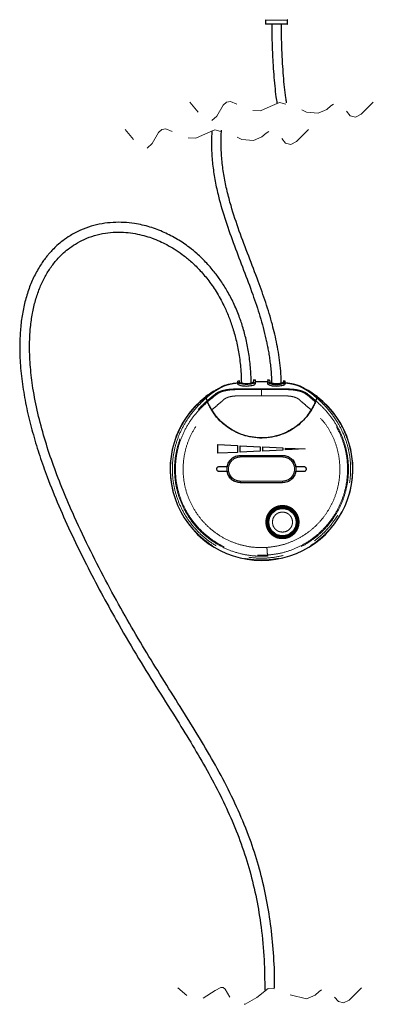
# Model space of a CAD drawing. Header units: millimetres. Extents: x 56 to 3092, y 90 to 4365.
# Tile 2 of 28: x 799 to 993, y 999 to 1539. Entities that reach past the tile are written whole.
import ezdxf

# ---------------------------------------------------------------- set-up
doc = ezdxf.new("R2010")
doc.units = ezdxf.units.MM
doc.header["$LTSCALE"] = 15
doc.linetypes.add('HIDDEN', pattern=[1.905, 1.27, -0.635])
doc.linetypes.add('PHANTOM', pattern=[12.7, 6.35, -1.27, 1.27, -1.27, 1.27, -1.27])

msp = doc.modelspace()

# ---------------------------------------------------------------- linework, layer by layer
at = {"color": 7, "linetype": 'Continuous', "lineweight": 25}
for p, q in [((933.904, 1539.073), (933.904, 1536.973)), ((945.704, 1536.773), (934.104, 1536.773)), ((945.904, 1536.973), (945.904, 1539.073)), ((919.602, 1341.081), (918.609, 1340.978)), ((918.655, 1339.41), (918.617, 1339.93)), ((918.655, 1340.441), (918.618, 1340.944)), ((918.655, 1340.441), (918.655, 1339.41)), ((919.61, 1341.05), (919.603, 1341.073)), ((919.654, 1340.445), (919.61, 1341.05)), ((927.237, 1341.543), (927.153, 1340.445)), ((928.245, 1341.595), (927.176, 1341.565)), ((928.239, 1341.572), (928.153, 1340.441)), ((928.24, 1340.564), (928.153, 1339.41)), ((928.153, 1339.41), (928.153, 1340.441)), ((931.651, 1340.605), (928.24, 1340.564)), ((936.132, 1341.565), (935.062, 1341.595)), ((935.155, 1339.41), (935.067, 1340.564)), ((935.068, 1341.572), (935.155, 1340.441)), ((935.155, 1339.41), (935.155, 1340.441)), ((936.071, 1341.543), (936.154, 1340.445)), ((943.698, 1341.05), (943.653, 1340.445)), ((944.699, 1340.978), (943.706, 1341.081)), ((944.653, 1340.441), (944.69, 1340.944)), ((944.653, 1339.41), (944.653, 1340.441)), ((944.691, 1339.93), (944.653, 1339.41)), ((909.812, 1337.82), (909.239, 1337.54)), ((909.97, 1337.892), (909.27, 1337.555)), ((954.068, 1337.54), (953.496, 1337.82)), ((901.091, 1332.245), (901.039, 1332.416)), ((901.175, 1332.312), (901.133, 1332.45)), ((901.824, 1330.145), (901.266, 1331.7)), ((901.903, 1330.217), (901.347, 1331.771)), ((901.608, 1330.455), (901.774, 1330.58)), ((961.96, 1331.771), (961.404, 1330.217)), ((962.042, 1331.7), (961.484, 1330.145)), ((962.175, 1332.45), (962.132, 1332.312)), ((962.269, 1332.416), (962.216, 1332.245)), ((907.644, 1301.352), (907.644, 1306.104)), ((907.644, 1306.104), (918.535, 1305.565)), ((918.535, 1305.565), (918.535, 1301.891)), ((920.02, 1301.964), (920.02, 1305.492)), ((920.02, 1305.492), (930.911, 1304.953)), ((930.911, 1302.503), (920.02, 1301.964)), ((930.911, 1304.953), (930.911, 1302.503)), ((932.396, 1302.577), (932.396, 1304.88)), ((932.396, 1304.88), (943.287, 1304.341)), ((943.287, 1303.116), (932.396, 1302.577)), ((943.287, 1304.341), (943.287, 1303.116)), ((944.773, 1304.267), (955.664, 1303.728)), ((944.773, 1303.189), (944.773, 1304.267)), ((955.664, 1303.728), (944.773, 1303.189)), ((918.535, 1301.891), (907.644, 1301.352)), ((920.154, 1300.228), (943.154, 1300.228)), ((908.579, 1294.153), (912.79, 1294.153)), ((912.79, 1291.303), (908.579, 1291.303)), ((950.517, 1294.153), (954.729, 1294.153)), ((954.729, 1291.303), (950.517, 1291.303)), ((943.154, 1285.228), (920.154, 1285.228))]:
    msp.add_line(p, q, dxfattribs=at)
at = {"color": 250, "linetype": 'PHANTOM', "lineweight": 18}
for p, q in [((945.904, 1539.073), (933.904, 1539.073)), ((933.904, 1536.973), (945.904, 1536.973)), ((918.618, 1340.944), (919.61, 1341.05)), ((927.237, 1341.543), (928.239, 1341.572)), ((936.071, 1341.543), (935.068, 1341.572)), ((944.69, 1340.944), (943.698, 1341.05)), ((953.177, 1337.976), (952.619, 1338.192)), ((953.496, 1337.82), (953.177, 1337.976)), ((920.154, 1300.228), (920.154, 1300.114)), ((920.154, 1299.364), (920.154, 1300.114)), ((920.154, 1300.114), (943.154, 1300.114)), ((943.154, 1299.364), (920.154, 1299.364)), ((943.154, 1300.228), (943.154, 1300.114)), ((943.154, 1299.364), (943.154, 1300.114)), ((920.154, 1285.343), (920.154, 1286.093)), ((943.154, 1286.093), (920.154, 1286.093)), ((943.154, 1285.343), (943.154, 1286.093)), ((943.154, 1285.343), (920.154, 1285.343)), ((920.154, 1285.228), (920.154, 1285.343)), ((943.154, 1285.343), (943.154, 1285.228)), ((943.154, 1272.431), (942.618, 1272.415))]:
    msp.add_line(p, q, dxfattribs=at)
at = {"color": 7, "linetype": 'HIDDEN', "lineweight": 18, "flags": 128}
for points in [[(992.993, 1494.016), (986.366, 1487.359), (983.236, 1485.854), (980.328, 1486.537), (976.387, 1491.316), (974.466, 1493.427), (972.477, 1493.944), (969.778, 1491.983), (967.429, 1489.932), (962.72, 1488.019), (956.359, 1488.607), (950.347, 1491.415), (941.48, 1493.854), (936.371, 1491.73), (931.067, 1489.356), (925.49, 1489.47), (919.837, 1492.258), (914.691, 1494.353), (912.499, 1494.006), (910.627, 1492.315), (907.063, 1486.405), (904.128, 1483.58), (901.516, 1484.074), (898.629, 1486.381), (892.402, 1494.016)], [(957.463, 1479.016), (950.84, 1472.363), (947.713, 1470.859), (944.806, 1471.543), (940.868, 1476.318), (938.949, 1478.428), (936.961, 1478.944), (934.264, 1476.984), (931.916, 1474.935), (927.21, 1473.024), (920.854, 1473.611), (914.847, 1476.417), (905.985, 1478.854), (900.88, 1476.732), (895.58, 1474.359), (890.007, 1474.473), (884.358, 1477.26), (879.216, 1479.353), (877.025, 1479.006), (875.154, 1477.316), (871.593, 1471.41), (868.66, 1468.588), (866.049, 1469.081), (863.165, 1471.386), (856.942, 1479.016)], [(986.437, 1008.033), (979.842, 1001.4), (976.726, 999.877), (973.829, 1000.505), (969.905, 1005.221), (967.996, 1007.369), (966.019, 1007.989), (963.341, 1006.132), (961.026, 1004.064), (956.406, 1002.024), (945.145, 1004.74), (939.932, 1007.448), (935.332, 1007.807), (929.053, 1002.705), (922.781, 999.18), (918.889, 999.044), (915.676, 1000.8), (911.696, 1007.407), (910.613, 1008.183), (909.316, 1008.206), (906.21, 1006.627), (899.011, 1001.96), (892.161, 1002.778), (885.8, 1008.033)]]:
    msp.add_lwpolyline(points, dxfattribs=at)
at = {"color": 250, "linetype": 'PHANTOM', "lineweight": 18, "flags": 128}
for points in [[(931.655, 1336.707), (931.655, 1336.62), (931.655, 1336.529)], [(943.692, 1254.842), (943.692, 1254.834), (943.694, 1254.816), (943.695, 1254.788), (943.698, 1254.751), (943.7, 1254.706), (943.703, 1254.655), (943.707, 1254.6), (943.71, 1254.543)]]:
    msp.add_lwpolyline(points, dxfattribs=at)
at = {"color": 250, "linetype": 'PHANTOM', "lineweight": 18}
msp.add_circle((943.154, 1263.628), 8.76, dxfattribs=at)
at = {"color": 7, "linetype": 'Continuous', "lineweight": 25}
for radius in [7.9, 7.5]:
    msp.add_circle((943.154, 1263.628), radius, dxfattribs=at)
for centre, radius, start, end in [((934.104, 1539.073), 0.2, 90.00626, 179.98614), ((934.104, 1536.973), 0.2, 179.99679, 269.99374), ((945.704, 1539.073), 0.2, 0.01386, 89.99374), ((945.704, 1536.973), 0.2, 270.00626, 0.00321), ((931.654, 1292.728), 50.124, 127.64646, 52.35354), ((920.154, 1292.728), 7.5, 169.04722, 190.95278), ((943.154, 1292.728), 7.5, 349.04722, 10.95278)]:
    msp.add_arc(centre, radius, start, end, dxfattribs=at)
at = {"color": 250, "linetype": 'PHANTOM', "lineweight": 18}
for centre, radius, start, end in [((920.154, 1292.728), 7.385, 90.00001, 269.99999), ((943.154, 1292.728), 7.385, 270.00001, 89.99999), ((943.154, 1263.628), 8.803, 269.99998, 273.50537)]:
    msp.add_arc(centre, radius, start, end, dxfattribs=at)
at = {"color": 7, "linetype": 'Continuous', "lineweight": 25}
for points, knots in [([(937.254, 1536.773), (937.258, 1535.923), (937.268, 1533.938), (937.33, 1530.608), (937.441, 1526.364), (937.621, 1521.389), (937.907, 1515.528), (938.307, 1509.301), (938.877, 1502.969), (939.466, 1497.72), (939.935, 1494.61), (940.108, 1493.462)], [0, 0, 0, 0, 0.0587411, 0.1370873, 0.2300022, 0.3519241, 0.4808457, 0.6352812, 0.7828218, 0.9198378, 1, 1, 1, 1]), ([(945.421, 1493.659), (945.287, 1494.547), (944.857, 1497.382), (944.271, 1502.333), (943.674, 1508.627), (943.271, 1514.614), (942.987, 1520.073), (942.798, 1524.756), (942.675, 1528.805), (942.602, 1532.121), (942.563, 1534.628), (942.556, 1536.125), (942.554, 1536.773)], [0, 0, 0, 0, 0.0623149, 0.1988919, 0.3457543, 0.5009156, 0.6150796, 0.7249774, 0.8260725, 0.8961148, 0.955044, 1, 1, 1, 1]), ([(904.52, 1478.428), (904.435, 1477.481), (904.102, 1473.77), (904.227, 1467.241), (904.87, 1458.901), (906.17, 1450.598), (908.4, 1440.488), (911.905, 1428.678), (916.732, 1415.252), (921.879, 1401.928), (926.724, 1389.085), (930.953, 1376.471), (933.402, 1367.37), (934.692, 1361.358), (935.231, 1358.591), (935.746, 1355.609), (936.223, 1352.39), (936.642, 1348.926), (936.97, 1345.208), (937.168, 1342.103), (937.195, 1340.237), (937.203, 1339.697)], [0, 0, 0, 0, 0.0198739, 0.0778286, 0.1361167, 0.194597, 0.2532512, 0.3523323, 0.4517521, 0.5513095, 0.6507855, 0.7385553, 0.8292031, 0.8475145, 0.8670258, 0.8880925, 0.9107454, 0.9350266, 0.9609922, 0.9887174, 1, 1, 1, 1]), ([(942.479, 1339.765), (942.456, 1340.993), (942.394, 1344.268), (941.931, 1349.505), (941.175, 1355.406), (940.177, 1361.1), (938.991, 1366.609), (937.056, 1374.293), (934.081, 1384.04), (929.629, 1396.524), (924.612, 1409.528), (919.403, 1423.259), (915.433, 1435.169), (912.744, 1445.222), (911.065, 1453.303), (909.917, 1461.44), (909.461, 1469.589), (909.434, 1475.36), (909.768, 1478.373), (909.803, 1478.694)], [0, 0, 0, 0, 0.0256219, 0.068341, 0.1096073, 0.1497479, 0.188909, 0.2271702, 0.3150753, 0.4014208, 0.5036903, 0.6059148, 0.7078588, 0.7654827, 0.8229718, 0.8799851, 0.936738, 0.993272, 1, 1, 1, 1]), ([(926.01, 1339.686), (925.96, 1341.924), (925.846, 1347.039), (924.955, 1354.779), (923.535, 1362.674), (921.68, 1369.884), (919.332, 1376.931), (916.469, 1383.733), (913.092, 1390.199), (909.548, 1395.848), (905.591, 1401.214), (901.264, 1406.18), (896.642, 1410.636), (891.524, 1414.849), (885.549, 1418.915), (878.315, 1422.72), (870.434, 1425.696), (862.956, 1427.418), (856.147, 1428.129), (850.167, 1428.123), (844.144, 1427.445), (838.144, 1426.035), (832.239, 1423.843), (827.048, 1421.103), (822.801, 1418.186), (819.644, 1415.563), (817.269, 1413.268), (815.564, 1411.424), (814.185, 1409.807), (812.817, 1408.077), (811.236, 1405.886), (808.863, 1402.204), (806.086, 1396.923), (803.377, 1390.001), (801.32, 1382.593), (799.906, 1374.753), (799.123, 1366.556), (798.925, 1357.117), (799.524, 1346.496), (801.074, 1334.792), (803.406, 1323.057), (806.395, 1311.414), (809.951, 1299.874), (814.547, 1286.902), (820.433, 1272.39), (827.663, 1256.385), (835.465, 1240.449), (843.591, 1224.885), (852.674, 1208.409), (862.664, 1191.3), (873.549, 1173.694), (883.65, 1157.685), (892.79, 1142.932), (900.88, 1129.191), (908.303, 1115.433), (914.935, 1101.462), (920.68, 1087.081), (925.408, 1072.24), (929.05, 1056.974), (931.686, 1040.698), (933.269, 1023.902), (933.396, 1012.307), (933.457, 1006.719)], [0, 0, 0, 0, 0.011044, 0.0252417, 0.0383973, 0.0506067, 0.0619527, 0.0750277, 0.0869834, 0.0979161, 0.1079046, 0.1198621, 0.1303789, 0.1395508, 0.1525511, 0.1659737, 0.1797974, 0.1940135, 0.2037133, 0.213531, 0.2234671, 0.2335634, 0.2438741, 0.2544709, 0.2624437, 0.2692581, 0.2747054, 0.2787324, 0.2816496, 0.2851893, 0.289616, 0.2949776, 0.3067992, 0.318988, 0.3315995, 0.3446808, 0.3582544, 0.3721974, 0.3912387, 0.4106935, 0.4304196, 0.450248, 0.4699969, 0.4899936, 0.5181518, 0.5472568, 0.5766513, 0.6057092, 0.6338989, 0.6694953, 0.7034786, 0.7360466, 0.7629194, 0.789126, 0.8147355, 0.8400461, 0.865407, 0.8911063, 0.9168473, 0.942788, 0.9724299, 1, 1, 1, 1]), ([(938.811, 1007.834), (938.833, 1009.509), (938.927, 1016.677), (938.218, 1029.07), (936.568, 1044.88), (933.886, 1060.192), (930.18, 1075.177), (925.256, 1090.333), (919.051, 1105.575), (911.579, 1120.911), (903.214, 1136.006), (894.127, 1151.1), (884.507, 1166.446), (874.739, 1181.984), (865, 1197.947), (855.444, 1214.485), (845.95, 1231.892), (836.707, 1249.99), (828.713, 1266.979), (822.112, 1282.437), (816.91, 1296.12), (812.483, 1309.689), (808.847, 1323.305), (806.272, 1336.297), (804.769, 1348.47), (804.264, 1359.642), (804.717, 1369.544), (805.907, 1378.047), (807.543, 1385.126), (809.726, 1391.641), (812.434, 1397.584), (815.656, 1402.961), (818.989, 1407.255), (822.319, 1410.711), (825.657, 1413.59), (829.675, 1416.379), (834.496, 1418.931), (840.006, 1420.967), (845.86, 1422.261), (851.651, 1422.781), (857.143, 1422.642), (862.274, 1421.981), (867.005, 1420.925), (871.526, 1419.517), (875.727, 1417.835), (879.863, 1415.816), (883.984, 1413.434), (888.376, 1410.426), (892.974, 1406.689), (897.689, 1402.113), (902.411, 1396.581), (907.004, 1389.976), (910.758, 1383.161), (913.74, 1376.385), (916.052, 1369.856), (918.008, 1362.669), (919.5, 1354.788), (920.431, 1347.093), (920.549, 1342.019), (920.601, 1339.824)], [0, 0, 0, 0, 0.0085178, 0.0364709, 0.0630815, 0.0893616, 0.1154875, 0.1415565, 0.1703697, 0.1991444, 0.2282942, 0.2581445, 0.2887729, 0.3204398, 0.3515205, 0.3839033, 0.4176109, 0.4523888, 0.4872804, 0.5131141, 0.5378861, 0.5617306, 0.5857035, 0.6095454, 0.6290571, 0.6480506, 0.6663781, 0.679401, 0.6916848, 0.7032917, 0.7143027, 0.7248421, 0.7351173, 0.7418828, 0.749233, 0.7575064, 0.7667147, 0.7769127, 0.7872945, 0.7971236, 0.8064229, 0.8151894, 0.8234064, 0.8310532, 0.8392567, 0.8464049, 0.8544528, 0.8634515, 0.8734622, 0.8845592, 0.896835, 0.9104074, 0.925426, 0.9363371, 0.948045, 0.9606314, 0.9741903, 0.9888297, 1, 1, 1, 1]), ([(918.605, 1339.904), (917.776, 1339.803), (916.182, 1339.61), (913.921, 1339.196), (911.899, 1338.71), (910.694, 1338.21), (910.13, 1337.976)], [0, 0, 0, 0, 0.2870038, 0.5520284, 0.7905813, 1, 1, 1, 1]), ([(918.59, 1339.827), (918.59, 1339.948), (918.59, 1340.177), (918.594, 1340.49), (918.597, 1340.737), (918.603, 1340.875), (918.605, 1340.93)], [0, 0, 0, 0, 0.3300709, 0.6228364, 0.8509374, 1, 1, 1, 1]), ([(918.611, 1340.966), (918.611, 1340.972), (918.614, 1340.994), (918.616, 1340.965), (918.618, 1340.944)], [0, 0, 0, 0, 0.2932961, 1, 1, 1, 1]), ([(928.153, 1340.441), (928.059, 1340.292), (927.795, 1339.876), (926.857, 1339.595), (925.661, 1339.293), (924.188, 1339.151), (922.676, 1339.148), (921.267, 1339.286), (920.058, 1339.54), (919.215, 1339.849), (918.701, 1340.188), (918.66, 1340.411), (918.655, 1340.441)], [0, 0, 0, 0, 0.0507369, 0.1420798, 0.2712174, 0.4216172, 0.5745176, 0.7168235, 0.8397476, 0.9337187, 0.9910914, 1, 1, 1, 1]), ([(927.153, 1340.445), (927.079, 1340.329), (926.871, 1340.002), (926.131, 1339.789), (925.189, 1339.56), (924.028, 1339.455), (922.833, 1339.451), (921.717, 1339.554), (920.76, 1339.746), (920.095, 1339.983), (919.69, 1340.247), (919.659, 1340.422), (919.654, 1340.445)], [0, 0, 0, 0, 0.050507, 0.1415763, 0.2703692, 0.420597, 0.5740894, 0.7173558, 0.8406285, 0.9342075, 0.9911407, 1, 1, 1, 1]), ([(927.243, 1341.55), (927.242, 1341.557), (927.238, 1341.573), (927.237, 1341.554), (927.237, 1341.543)], [0, 0, 0, 0, 0.411255, 1, 1, 1, 1]), ([(928.239, 1341.572), (928.242, 1341.579), (928.26, 1341.628), (928.247, 1341.368), (928.264, 1341.229), (928.262, 1340.867), (928.265, 1340.603), (928.265, 1340.438), (928.265, 1340.403)], [0, 0, 0, 0, 0.0160054, 0.1144542, 0.3144714, 0.5915306, 0.9130492, 1, 1, 1, 1]), ([(928.248, 1340.564), (928.247, 1340.573), (928.247, 1340.592), (928.242, 1340.573), (928.24, 1340.564)], [0, 0, 0, 0, 0.4898221, 1, 1, 1, 1]), ([(935.067, 1340.564), (934.499, 1340.576), (933.361, 1340.6), (932.222, 1340.603), (931.651, 1340.605)], [0, 0, 0, 0, 0.4989434, 1, 1, 1, 1]), ([(935.068, 1341.572), (935.066, 1341.579), (935.048, 1341.628), (935.061, 1341.368), (935.044, 1341.229), (935.046, 1340.867), (935.043, 1340.603), (935.043, 1340.438), (935.043, 1340.403)], [0, 0, 0, 0, 0.0160052, 0.1144541, 0.3144713, 0.5915306, 0.9130492, 1, 1, 1, 1]), ([(935.155, 1340.441), (935.249, 1340.292), (935.512, 1339.876), (936.45, 1339.595), (937.647, 1339.293), (939.12, 1339.151), (940.631, 1339.148), (942.04, 1339.286), (943.25, 1339.54), (944.092, 1339.849), (944.607, 1340.188), (944.648, 1340.411), (944.653, 1340.441)], [0, 0, 0, 0, 0.0507369, 0.1420798, 0.2712174, 0.4216171, 0.5745176, 0.7168235, 0.8397476, 0.9337187, 0.9910913, 1, 1, 1, 1]), ([(936.065, 1341.55), (936.066, 1341.557), (936.07, 1341.573), (936.07, 1341.554), (936.071, 1341.543)], [0, 0, 0, 0, 0.4112538, 1, 1, 1, 1]), ([(943.653, 1340.445), (943.579, 1340.329), (943.371, 1340.002), (942.631, 1339.789), (941.689, 1339.56), (940.528, 1339.455), (939.333, 1339.451), (938.217, 1339.554), (937.26, 1339.746), (936.595, 1339.983), (936.19, 1340.247), (936.159, 1340.422), (936.154, 1340.445)], [0, 0, 0, 0, 0.0505071, 0.1415763, 0.2703692, 0.4205969, 0.5740894, 0.7173558, 0.8406285, 0.9342074, 0.9911407, 1, 1, 1, 1]), ([(943.705, 1341.069), (943.704, 1341.075), (943.701, 1341.097), (943.699, 1341.069), (943.698, 1341.05)], [0, 0, 0, 0, 0.315888, 1, 1, 1, 1]), ([(952.928, 1338.088), (952.887, 1338.107), (952.669, 1338.208), (952.291, 1338.358), (951.734, 1338.562), (951.158, 1338.747), (950.531, 1338.926), (949.898, 1339.087), (949.287, 1339.228), (948.621, 1339.366), (947.936, 1339.495), (947.186, 1339.622), (946.455, 1339.734), (945.619, 1339.851), (945.025, 1339.922), (944.672, 1339.964)], [0, 0, 0, 0, 0.0160418, 0.0847039, 0.1435878, 0.2252637, 0.2982631, 0.3737527, 0.4559255, 0.5198513, 0.6137898, 0.7019114, 0.7886831, 0.8746013, 1, 1, 1, 1]), ([(944.691, 1339.93), (944.69, 1339.949), (944.689, 1339.969), (944.695, 1339.959), (944.696, 1339.958)], [0, 0, 0, 0, 0.92464337, 1, 1, 1, 1]), ([(944.697, 1340.966), (944.696, 1340.972), (944.694, 1340.994), (944.691, 1340.965), (944.69, 1340.944)], [0, 0, 0, 0, 0.2932955, 1, 1, 1, 1]), ([(944.717, 1339.97), (944.717, 1340.043), (944.717, 1340.225), (944.714, 1340.49), (944.71, 1340.737), (944.705, 1340.875), (944.702, 1340.93)], [0, 0, 0, 0, 0.2306766, 0.5668784, 0.8288217, 1, 1, 1, 1]), ([(906.839, 1336.19), (906.256, 1335.873), (904.255, 1334.784), (902.428, 1333.418), (901.133, 1332.45)], [0, 0, 0, 0, 0.2913932, 1, 1, 1, 1]), ([(909.239, 1337.54), (909.269, 1337.554), (909.324, 1337.581), (909.41, 1337.606), (909.532, 1337.62), (909.624, 1337.603), (909.69, 1337.59)], [0, 0, 0, 0, 0.2102088, 0.3989743, 0.5753339, 1, 1, 1, 1]), ([(928.153, 1339.41), (928.059, 1339.26), (927.796, 1338.84), (926.856, 1338.554), (925.658, 1338.247), (924.184, 1338.103), (922.674, 1338.1), (921.266, 1338.24), (920.058, 1338.498), (919.215, 1338.812), (918.701, 1339.155), (918.66, 1339.38), (918.655, 1339.41)], [0, 0, 0, 0, 0.0510524, 0.142577, 0.2718218, 0.4221677, 0.5747322, 0.7165951, 0.8392886, 0.9333392, 0.9910059, 1, 1, 1, 1]), ([(944.653, 1339.41), (944.559, 1339.26), (944.296, 1338.84), (943.356, 1338.554), (942.158, 1338.247), (940.684, 1338.103), (939.174, 1338.1), (937.766, 1338.24), (936.558, 1338.498), (935.715, 1338.812), (935.201, 1339.155), (935.16, 1339.38), (935.155, 1339.41)], [0, 0, 0, 0, 0.0510524, 0.142577, 0.2718218, 0.4221677, 0.5747322, 0.7165951, 0.8392886, 0.9333393, 0.9910058, 1, 1, 1, 1]), ([(954.038, 1337.555), (953.783, 1337.682), (953.416, 1337.866), (953.042, 1338.036), (952.928, 1338.088)], [0, 0, 0, 0, 0.6940423, 1, 1, 1, 1]), ([(953.618, 1337.59), (953.701, 1337.605), (953.818, 1337.625), (953.969, 1337.587), (954.034, 1337.556), (954.068, 1337.54)], [0, 0, 0, 0, 0.5364652, 0.7543044, 1, 1, 1, 1]), ([(962.175, 1332.45), (960.871, 1333.405), (958.291, 1335.295), (955.466, 1336.797), (954.068, 1337.54)], [0, 0, 0, 0, 0.50499595, 1, 1, 1, 1]), ([(901.091, 1332.245), (901.093, 1332.238), (901.101, 1332.213), (901.113, 1332.175), (901.133, 1332.111), (901.154, 1332.046), (901.2, 1331.902), (901.236, 1331.791), (901.266, 1331.7)], [0, 0, 0, 0, 0.0392444, 0.1391015, 0.2096631, 0.3896047, 0.4971806, 1, 1, 1, 1]), ([(901.175, 1332.312), (901.183, 1332.286), (901.211, 1332.196), (901.268, 1332.015), (901.318, 1331.86), (901.348, 1331.771)], [0, 0, 0, 0, 0.139227, 0.502545, 1, 1, 1, 1]), ([(901.824, 1330.145), (901.86, 1330.052), (901.931, 1329.872), (902.007, 1329.684), (902.046, 1329.588), (902.05, 1329.578)], [0, 0, 0, 0, 0.4900881, 0.9480915, 1, 1, 1, 1]), ([(901.903, 1330.217), (901.934, 1330.139), (901.976, 1330.031), (902.019, 1329.923), (902.031, 1329.893)], [0, 0, 0, 0, 0.7208928, 1, 1, 1, 1]), ([(902.118, 1329.676), (902.109, 1329.697), (902.092, 1329.74), (902.063, 1329.812), (902.042, 1329.863), (902.031, 1329.893)], [0, 0, 0, 0, 0.2933583, 0.5948245, 1, 1, 1, 1]), ([(904.276, 1325.161), (903.861, 1325.878), (903.034, 1327.307), (902.377, 1328.823), (902.05, 1329.578)], [0, 0, 0, 0, 0.5015527, 1, 1, 1, 1]), ([(904.354, 1325.226), (904.168, 1325.542), (903.6, 1326.505), (902.839, 1327.985), (902.331, 1329.176), (902.118, 1329.676)], [0, 0, 0, 0, 0.22083398, 0.67289338, 1, 1, 1, 1]), ([(961.189, 1329.676), (960.83, 1328.851), (960.318, 1327.676), (959.534, 1326.21), (959.147, 1325.554), (958.954, 1325.226)], [0, 0, 0, 0, 0.5415609, 0.7705767, 1, 1, 1, 1]), ([(961.257, 1329.578), (960.934, 1328.831), (960.278, 1327.316), (959.451, 1325.887), (959.032, 1325.161)], [0, 0, 0, 0, 0.4925648, 1, 1, 1, 1]), ([(961.189, 1329.676), (961.198, 1329.697), (961.215, 1329.74), (961.245, 1329.812), (961.265, 1329.864), (961.277, 1329.893)], [0, 0, 0, 0, 0.2921099, 0.5923725, 1, 1, 1, 1]), ([(961.257, 1329.578), (961.276, 1329.624), (961.327, 1329.748), (961.403, 1329.937), (961.459, 1330.081), (961.484, 1330.145)], [0, 0, 0, 0, 0.2445436, 0.6612036, 1, 1, 1, 1]), ([(961.277, 1329.893), (961.293, 1329.933), (961.336, 1330.041), (961.378, 1330.149), (961.404, 1330.217)], [0, 0, 0, 0, 0.3728069, 1, 1, 1, 1]), ([(961.96, 1331.771), (961.996, 1331.881), (962.05, 1332.049), (962.107, 1332.229), (962.129, 1332.3), (962.132, 1332.312)], [0, 0, 0, 0, 0.6107755, 0.9340445, 1, 1, 1, 1]), ([(962.042, 1331.7), (962.078, 1331.812), (962.126, 1331.958), (962.177, 1332.118), (962.196, 1332.181), (962.207, 1332.216), (962.214, 1332.239), (962.216, 1332.245)], [0, 0, 0, 0, 0.6172702, 0.8049572, 0.876724, 0.9643626, 1, 1, 1, 1]), ([(959.032, 1325.161), (958.151, 1323.842), (956.384, 1321.193), (953.032, 1317.765), (949.236, 1314.852), (944.868, 1312.434), (939.97, 1310.677), (934.644, 1309.712), (929.229, 1309.674), (923.879, 1310.527), (918.756, 1312.284), (913.987, 1314.858), (909.743, 1318.218), (906.507, 1321.726), (904.902, 1324.198), (904.276, 1325.161)], [0, 0, 0, 0, 0.0724091, 0.1452908, 0.2179042, 0.2905197, 0.3725842, 0.4546487, 0.5367939, 0.6189392, 0.7010844, 0.7832297, 0.8654238, 0.9475148, 1, 1, 1, 1]), ([(958.954, 1325.226), (958.239, 1324.135), (956.806, 1321.947), (954.018, 1318.854), (950.685, 1315.991), (946.569, 1313.381), (941.857, 1311.351), (936.626, 1310.062), (931.245, 1309.685), (925.87, 1310.2), (920.662, 1311.627), (915.76, 1313.892), (911.316, 1316.961), (908.081, 1320.11), (905.821, 1322.931), (904.842, 1324.462), (904.354, 1325.226)], [0, 0, 0, 0, 0.0596742, 0.1197482, 0.1901028, 0.2604652, 0.3422957, 0.4241263, 0.5062284, 0.5883305, 0.6704326, 0.7525347, 0.8346552, 0.9167384, 0.9585019, 1, 1, 1, 1]), ([(912.79, 1294.153), (913.032, 1294.966), (913.515, 1296.593), (915.211, 1298.537), (917.469, 1299.942), (919.234, 1300.13), (920.154, 1300.228)], [0, 0, 0, 0, 0.2445928, 0.4891859, 0.7337789, 1, 1, 1, 1]), ([(943.154, 1300.228), (943.998, 1300.145), (945.686, 1299.98), (947.918, 1298.684), (949.726, 1296.735), (950.246, 1295.038), (950.517, 1294.153)], [0, 0, 0, 0, 0.244593, 0.489186, 0.733779, 1, 1, 1, 1]), ([(908.579, 1291.303), (908.419, 1291.319), (908.098, 1291.35), (907.672, 1291.596), (907.347, 1291.958), (907.162, 1292.409), (907.136, 1292.896), (907.273, 1293.364), (907.557, 1293.761), (907.956, 1294.04), (908.319, 1294.145), (908.529, 1294.152), (908.579, 1294.153)], [0, 0, 0, 0, 0.1073723, 0.2147444, 0.3221169, 0.4294898, 0.5368619, 0.6442353, 0.7516069, 0.8589802, 0.9663521, 1, 1, 1, 1]), ([(920.154, 1285.228), (919.31, 1285.311), (917.621, 1285.476), (915.389, 1286.772), (913.581, 1288.722), (913.061, 1290.419), (912.79, 1291.303)], [0, 0, 0, 0, 0.2445929, 0.489186, 0.7337791, 1, 1, 1, 1]), ([(950.517, 1291.303), (950.276, 1290.49), (949.792, 1288.864), (948.096, 1286.919), (945.839, 1285.514), (944.074, 1285.326), (943.154, 1285.228)], [0, 0, 0, 0, 0.244593, 0.4891858, 0.7337787, 1, 1, 1, 1]), ([(954.729, 1294.153), (954.889, 1294.137), (955.209, 1294.106), (955.636, 1293.86), (955.96, 1293.498), (956.146, 1293.047), (956.171, 1292.56), (956.034, 1292.092), (955.75, 1291.695), (955.351, 1291.417), (954.988, 1291.312), (954.779, 1291.305), (954.729, 1291.303)], [0, 0, 0, 0, 0.1073724, 0.2147448, 0.3221168, 0.4294897, 0.5368625, 0.6442349, 0.7516074, 0.8589797, 0.9663521, 1, 1, 1, 1])]:
    msp.add_open_spline(points, degree=3, knots=knots, dxfattribs=at)
at = {"color": 250, "linetype": 'PHANTOM', "lineweight": 18}
for points, knots in [([(918.617, 1339.93), (917.72, 1339.814), (916.008, 1339.591), (913.608, 1339.102), (911.493, 1338.494), (910.267, 1337.88), (909.69, 1337.59)], [0, 0, 0, 0, 0.2920307, 0.5576857, 0.7915247, 1, 1, 1, 1]), ([(953.618, 1337.59), (953.04, 1337.88), (951.814, 1338.494), (949.7, 1339.102), (947.299, 1339.591), (945.587, 1339.814), (944.691, 1339.93)], [0, 0, 0, 0, 0.208458, 0.4423022, 0.7079625, 1, 1, 1, 1]), ([(901.175, 1332.312), (901.909, 1332.869), (903.311, 1333.934), (905.03, 1335.077), (906.243, 1335.834), (906.991, 1336.284), (907.719, 1336.707), (908.451, 1337.118), (908.957, 1337.39), (909.224, 1337.532), (909.239, 1337.54)], [0, 0, 0, 0, 0.2874001, 0.548522, 0.6431727, 0.7331284, 0.8207853, 0.9057251, 0.994715, 1, 1, 1, 1]), ([(909.69, 1337.59), (909.064, 1337.241), (907.743, 1336.504), (905.72, 1335.203), (903.54, 1333.637), (902.104, 1332.415), (901.347, 1331.771)], [0, 0, 0, 0, 0.2109064, 0.4451511, 0.7076459, 1, 1, 1, 1]), ([(901.903, 1330.217), (902.872, 1331.026), (904.716, 1332.566), (907.049, 1334.464), (909.181, 1335.49), (911.645, 1336.174), (914.991, 1336.669), (919.128, 1336.718), (923.309, 1336.705), (927.482, 1336.708), (930.264, 1336.708), (931.655, 1336.707)], [0, 0, 0, 0, 0.120024, 0.2284523, 0.2839126, 0.3433385, 0.4706896, 0.6037725, 0.7358336, 0.8679166, 1, 1, 1, 1]), ([(902.031, 1329.893), (903.003, 1330.718), (904.856, 1332.29), (907.179, 1334.238), (909.305, 1335.278), (911.734, 1335.986), (914.694, 1336.431), (918.095, 1336.567), (921.207, 1336.531), (924.652, 1336.535), (927.661, 1336.53), (929.897, 1336.53), (930.881, 1336.53), (931.315, 1336.529), (931.523, 1336.53), (931.614, 1336.529), (931.655, 1336.529)], [0, 0, 0, 0, 0.1215014, 0.2314184, 0.2864712, 0.3453125, 0.4714314, 0.5700381, 0.6687824, 0.7674471, 0.8976813, 0.9549841, 0.9801973, 0.9912912, 0.9961724, 1, 1, 1, 1]), ([(931.655, 1336.315), (931.348, 1336.315), (930.801, 1336.315), (929.823, 1336.315), (928.384, 1336.314), (925.814, 1336.314), (922.449, 1336.306), (918.645, 1336.32), (914.896, 1336.252), (911.79, 1335.77), (909.386, 1335.08), (907.3, 1333.987), (904.962, 1332.071), (903.097, 1330.5), (902.118, 1329.676)], [0, 0, 0, 0, 0.0292506, 0.0522272, 0.093257, 0.1665241, 0.2973571, 0.4141601, 0.5295298, 0.6545826, 0.7128631, 0.7671857, 0.8778756, 1, 1, 1, 1]), ([(931.655, 1336.707), (933.045, 1336.708), (935.827, 1336.708), (939.999, 1336.705), (944.181, 1336.718), (948.318, 1336.669), (951.663, 1336.174), (954.127, 1335.49), (956.259, 1334.464), (958.592, 1332.566), (960.436, 1331.026), (961.404, 1330.217)], [0, 0, 0, 0, 0.1320835, 0.2641665, 0.3962283, 0.5293124, 0.6566613, 0.7160853, 0.7715442, 0.8799745, 1, 1, 1, 1]), ([(931.655, 1336.529), (931.708, 1336.529), (931.804, 1336.528), (931.976, 1336.528), (932.228, 1336.528), (932.678, 1336.528), (933.483, 1336.529), (934.919, 1336.529), (937.485, 1336.531), (940.843, 1336.528), (944.657, 1336.564), (948.429, 1336.462), (951.574, 1335.987), (954.002, 1335.277), (956.13, 1334.239), (958.452, 1332.29), (960.304, 1330.718), (961.277, 1329.893)], [0, 0, 0, 0, 0.0051139, 0.0091305, 0.0163029, 0.0291109, 0.0519824, 0.0928243, 0.1657566, 0.2959945, 0.4122871, 0.5285564, 0.6546853, 0.7135228, 0.76858, 0.8784965, 1, 1, 1, 1]), ([(931.655, 1336.529), (931.655, 1336.491), (931.655, 1336.42), (931.655, 1336.349), (931.655, 1336.315)], [0, 0, 0, 0, 0.5270323, 1, 1, 1, 1]), ([(961.189, 1329.676), (960.211, 1330.5), (958.346, 1332.071), (956.008, 1333.986), (953.923, 1335.081), (951.518, 1335.769), (948.596, 1336.221), (945.22, 1336.327), (942.119, 1336.304), (938.67, 1336.314), (935.656, 1336.314), (933.415, 1336.314), (932.338, 1336.315), (931.863, 1336.315), (931.655, 1336.315)], [0, 0, 0, 0, 0.1221215, 0.2328108, 0.2871353, 0.3454222, 0.4704751, 0.5682187, 0.6672525, 0.7663667, 0.8972021, 0.9547701, 0.9801001, 1, 1, 1, 1]), ([(931.663, 1332.835), (931.663, 1333.045), (931.663, 1333.515), (931.662, 1334.274), (931.659, 1335.224), (931.656, 1335.914), (931.655, 1336.315)], [0, 0, 0, 0, 0.1807219, 0.40554179, 0.65430925, 1, 1, 1, 1]), ([(961.96, 1331.771), (961.203, 1332.415), (959.767, 1333.637), (957.588, 1335.203), (955.565, 1336.504), (954.244, 1337.241), (953.618, 1337.59)], [0, 0, 0, 0, 0.29235259, 0.55484545, 0.78908945, 1, 1, 1, 1]), ([(954.068, 1337.54), (954.083, 1337.532), (954.128, 1337.509), (954.274, 1337.431), (954.481, 1337.32), (954.732, 1337.183), (955.191, 1336.931), (956.232, 1336.342), (957.898, 1335.329), (959.997, 1333.934), (961.398, 1332.869), (962.132, 1332.312)], [0, 0, 0, 0, 0.0052852, 0.0156617, 0.0516847, 0.078336, 0.1048886, 0.2148874, 0.4513674, 0.7125976, 1, 1, 1, 1]), ([(962.216, 1332.245), (963.132, 1331.496), (964.993, 1329.971), (967.637, 1327.387), (970.143, 1324.575), (972.716, 1321.2), (975.252, 1317.19), (977.569, 1312.505), (979.091, 1308.38), (980.035, 1305.039), (980.611, 1302.5), (981.054, 1299.933), (981.363, 1297.347), (981.531, 1294.817), (981.588, 1291.372), (981.311, 1286.834), (980.294, 1281.028), (978.408, 1274.865), (975.842, 1269.287), (972.849, 1264.416), (969.687, 1260.278), (965.934, 1256.324), (961.577, 1252.654), (956.619, 1249.38), (951.568, 1246.864), (946.592, 1245.034), (941.818, 1243.789), (936.809, 1243.006), (932.103, 1242.761), (927.839, 1242.926), (924.119, 1243.354), (919.986, 1244.143), (915.531, 1245.412), (910.412, 1247.457), (905.374, 1250.164), (900.592, 1253.539), (896.548, 1257.139), (893.195, 1260.814), (890.471, 1264.44), (888.008, 1268.387), (885.955, 1272.493), (884.533, 1276.193), (883.665, 1278.99), (883.101, 1281.14), (882.633, 1283.314), (882.262, 1285.506), (881.99, 1287.712), (881.816, 1289.929), (881.678, 1293.999), (882.071, 1299.933), (883.506, 1306.279), (885.235, 1311.178), (886.818, 1314.748), (888.674, 1318.181), (890.784, 1321.449), (893.122, 1324.524), (895.652, 1327.367), (898.298, 1329.958), (900.175, 1331.495), (901.091, 1332.245)], [0, 0, 0, 0, 0.014322, 0.0291226, 0.0447163, 0.0598962, 0.0804577, 0.1020714, 0.1230793, 0.1335869, 0.1440944, 0.154602, 0.1651095, 0.175617, 0.1852905, 0.2068219, 0.2305599, 0.2565039, 0.284653, 0.3046541, 0.3256362, 0.3475991, 0.3705429, 0.3944673, 0.4193721, 0.4386999, 0.4585796, 0.4790111, 0.4999944, 0.5155346, 0.5306339, 0.5452921, 0.5664471, 0.5866104, 0.6119447, 0.635517, 0.6573268, 0.6773738, 0.6956575, 0.7121775, 0.7336445, 0.7511443, 0.7601166, 0.7690885, 0.7780601, 0.7870313, 0.7960022, 0.8049727, 0.8139428, 0.8453061, 0.876665, 0.8924031, 0.9081558, 0.9239072, 0.939607, 0.9552154, 0.9706329, 0.9856642, 1, 1, 1, 1]), ([(901.266, 1331.7), (900.373, 1330.884), (898.553, 1329.221), (895.992, 1326.493), (893.548, 1323.572), (890.55, 1319.447), (887.366, 1313.918), (884.616, 1306.801), (883.008, 1299.365), (882.566, 1291.769), (883.304, 1284.195), (885.203, 1276.829), (888.216, 1269.843), (892.275, 1263.405), (897.279, 1257.674), (903.106, 1252.784), (909.621, 1248.852), (916.665, 1245.975), (924.067, 1244.221), (931.653, 1243.631), (939.24, 1244.221), (946.641, 1245.975), (953.685, 1248.851), (960.201, 1252.783), (966.028, 1257.673), (971.032, 1263.404), (975.091, 1269.842), (978.104, 1276.828), (980.004, 1284.194), (980.742, 1291.768), (980.3, 1299.364), (978.692, 1306.8), (975.942, 1313.917), (972.758, 1319.446), (969.76, 1323.572), (967.316, 1326.493), (964.755, 1329.221), (962.934, 1330.884), (962.042, 1331.7)], [0, 0, 0, 0, 0.0149603, 0.0305018, 0.046263, 0.0620661, 0.0935661, 0.1249159, 0.1561154, 0.1873444, 0.2186958, 0.249911, 0.281122, 0.3124719, 0.3437089, 0.3749065, 0.4062398, 0.4375054, 0.4686963, 0.4999979, 0.5312992, 0.5624902, 0.5937559, 0.6250891, 0.6562867, 0.6875237, 0.7188736, 0.7500846, 0.7812998, 0.8126513, 0.8438801, 0.8750797, 0.9064296, 0.9379298, 0.9537332, 0.9694952, 0.9850379, 1, 1, 1, 1]), ([(934.973, 1245.008), (933.383, 1244.942), (930.545, 1244.826), (925.484, 1245.202), (919.562, 1246.263), (912.654, 1248.62), (905.94, 1252.174), (899.871, 1256.747), (894.603, 1262.223), (890.265, 1268.46), (886.967, 1275.306), (884.795, 1282.587), (883.799, 1290.119), (884.005, 1297.72), (885.418, 1305.208), (888.003, 1312.389), (891.083, 1317.96), (894.044, 1322.079), (896.487, 1324.975), (899.084, 1327.667), (900.918, 1329.326), (901.824, 1330.145)], [0, 0, 0, 0, 0.0393881, 0.0703053, 0.1255165, 0.1879868, 0.2503253, 0.3129145, 0.3754286, 0.4377674, 0.5003186, 0.5628748, 0.6252144, 0.687725, 0.7504418, 0.8131884, 0.8759968, 0.907423, 0.9387505, 0.9697574, 1, 1, 1, 1]), ([(902.05, 1329.578), (900.852, 1328.49), (898.428, 1326.289), (895.112, 1322.621), (891.651, 1317.94), (888.431, 1312.081), (885.896, 1305.004), (884.513, 1297.615), (884.314, 1290.1), (885.306, 1282.648), (887.464, 1275.447), (890.733, 1268.677), (895.03, 1262.509), (900.249, 1257.098), (906.258, 1252.581), (912.905, 1249.065), (920.023, 1246.667), (927.439, 1245.338), (932.439, 1245.457), (934.939, 1245.516)], [0, 0, 0, 0, 0.0405837, 0.0820596, 0.1237846, 0.1863766, 0.2489632, 0.3115476, 0.3741355, 0.4367187, 0.4993064, 0.561892, 0.6244775, 0.6870651, 0.7496513, 0.8122372, 0.8748258, 0.9374094, 1, 1, 1, 1]), ([(904.354, 1325.226), (905.323, 1326.019), (907.231, 1327.58), (909.537, 1329.555), (911.274, 1331.18), (912.858, 1331.99), (914.594, 1332.496), (916.643, 1332.831), (918.962, 1332.836), (921.5, 1332.835), (925.735, 1332.835), (929.123, 1332.835), (931.663, 1332.835)], [0, 0, 0, 0, 0.1261824, 0.2483207, 0.3063199, 0.3647491, 0.4254681, 0.4881444, 0.573279, 0.6586233, 0.7439683, 1, 1, 1, 1]), ([(958.954, 1325.226), (957.985, 1326.019), (956.078, 1327.579), (953.774, 1329.552), (952.039, 1331.176), (950.457, 1331.988), (948.721, 1332.495), (946.674, 1332.83), (944.356, 1332.836), (941.821, 1332.835), (937.588, 1332.835), (934.202, 1332.835), (931.663, 1332.835)], [0, 0, 0, 0, 0.1261897, 0.2483364, 0.3062892, 0.3647537, 0.4254621, 0.4881403, 0.5732702, 0.658608, 0.7439672, 1, 1, 1, 1]), ([(934.939, 1245.516), (937.287, 1245.783), (941.984, 1246.316), (948.776, 1248.44), (955.19, 1251.48), (961.072, 1255.464), (966.294, 1260.278), (970.738, 1265.82), (974.304, 1271.963), (976.911, 1278.57), (978.501, 1285.493), (979.039, 1292.575), (978.511, 1299.659), (976.932, 1306.584), (974.334, 1313.195), (971.172, 1318.661), (967.839, 1323.036), (964.68, 1326.475), (962.39, 1328.551), (961.257, 1329.578)], [0, 0, 0, 0, 0.06259632, 0.12518589, 0.18778197, 0.25037441, 0.31296666, 0.37555818, 0.43815089, 0.50074262, 0.5633311, 0.62592728, 0.68851534, 0.75110814, 0.8136988, 0.87630315, 0.91800817, 0.95945127, 1, 1, 1, 1]), ([(961.484, 1330.145), (962.626, 1329.105), (964.941, 1326.998), (968.139, 1323.507), (971.527, 1319.064), (974.751, 1313.518), (977.401, 1306.811), (979.012, 1299.795), (979.552, 1292.631), (979.018, 1285.473), (977.418, 1278.471), (974.789, 1271.788), (971.192, 1265.576), (966.707, 1259.967), (961.431, 1255.094), (955.488, 1251.062), (948.749, 1247.856), (941.841, 1245.757), (937.073, 1245.237), (934.973, 1245.008)], [0, 0, 0, 0, 0.0404678, 0.0820111, 0.1238779, 0.1867074, 0.2494468, 0.3121856, 0.3746632, 0.4370205, 0.4996041, 0.5621856, 0.6245421, 0.6870199, 0.7496863, 0.8120729, 0.8744782, 0.9447115, 1, 1, 1, 1]), ([(934.614, 1249.713), (932.364, 1249.66), (927.863, 1249.553), (921.185, 1250.734), (914.77, 1252.868), (908.768, 1255.999), (903.329, 1260.023), (898.584, 1264.849), (894.654, 1270.357), (891.631, 1276.412), (889.592, 1282.864), (888.585, 1289.556), (888.637, 1296.323), (889.745, 1302.998), (891.882, 1309.419), (895, 1315.423), (899.144, 1320.794), (902.566, 1323.707), (904.276, 1325.161)], [0, 0, 0, 0, 0.0625132, 0.1250286, 0.1875428, 0.2500573, 0.3125705, 0.3750849, 0.4375974, 0.5001171, 0.562627, 0.6251403, 0.6876538, 0.7501732, 0.8126849, 0.8751874, 0.9376627, 1, 1, 1, 1]), ([(934.614, 1249.713), (936.728, 1249.95), (940.956, 1250.424), (947.076, 1252.314), (952.863, 1255.021), (958.183, 1258.57), (962.921, 1262.862), (966.973, 1267.808), (970.25, 1273.297), (972.679, 1279.211), (974.208, 1285.419), (974.804, 1291.785), (974.453, 1298.169), (973.161, 1304.43), (970.963, 1310.434), (967.885, 1316.037), (963.887, 1321.043), (960.649, 1323.79), (959.032, 1325.161)], [0, 0, 0, 0, 0.0625152, 0.1250299, 0.187543, 0.2500599, 0.312579, 0.3750833, 0.437603, 0.5001199, 0.5626308, 0.6251457, 0.6876604, 0.7501756, 0.8126904, 0.8751938, 0.9376657, 1, 1, 1, 1]), ([(920.154, 1286.093), (919.283, 1286.193), (917.545, 1286.393), (915.337, 1287.93), (913.862, 1290.123), (913.345, 1292.732), (913.865, 1295.34), (915.342, 1297.532), (917.55, 1299.065), (919.285, 1299.264), (920.154, 1299.364)], [0, 0, 0, 0, 0.1253101, 0.2501655, 0.3751334, 0.5001762, 0.6252112, 0.7501553, 0.8750159, 1, 1, 1, 1]), ([(943.154, 1286.093), (944.023, 1286.192), (945.761, 1286.392), (947.969, 1287.928), (949.444, 1290.121), (949.962, 1292.728), (949.444, 1295.337), (947.967, 1297.531), (945.758, 1299.065), (944.022, 1299.264), (943.154, 1299.364)], [0, 0, 0, 0, 0.1250722, 0.2501199, 0.3750629, 0.4999589, 0.6249823, 0.7500533, 0.87509, 1, 1, 1, 1]), ([(943.71, 1254.543), (943.112, 1254.54), (941.916, 1254.535), (940.165, 1254.972), (938.533, 1255.717), (937.078, 1256.771), (935.858, 1258.087), (934.917, 1259.618), (934.293, 1261.301), (934.009, 1263.074), (934.077, 1264.869), (934.493, 1266.615), (935.243, 1268.248), (936.295, 1269.702), (937.612, 1270.924), (939.142, 1271.86), (940.823, 1272.504), (942.008, 1272.644), (942.6, 1272.714)], [0, 0, 0, 0, 0.0626414, 0.1253176, 0.187746, 0.2501708, 0.3127843, 0.3751373, 0.4377379, 0.5001796, 0.5625925, 0.6252142, 0.6875684, 0.7501571, 0.8126132, 0.8750153, 0.9376434, 1, 1, 1, 1]), ([(942.618, 1272.415), (941.498, 1272.219), (939.258, 1271.827), (936.49, 1269.695), (934.692, 1266.765), (934.135, 1263.353), (934.899, 1259.982), (936.871, 1257.167), (939.764, 1255.207), (942.024, 1254.953), (943.154, 1254.825)], [0, 0, 0, 0, 0.125, 0.25, 0.375, 0.5, 0.625, 0.75, 0.875, 1, 1, 1, 1]), ([(934.693, 1263.628), (934.807, 1264.692), (934.98, 1266.33), (936.035, 1268.299), (937.127, 1269.655), (938.483, 1270.747), (940.452, 1271.802), (942.09, 1271.975), (943.154, 1272.088)], [0, 0, 0, 0, 0.2394569, 0.3683607, 0.5, 0.6316394, 0.7605432, 1, 1, 1, 1]), ([(935.054, 1263.628), (935.162, 1264.647), (935.328, 1266.214), (936.338, 1268.101), (937.384, 1269.397), (938.682, 1270.449), (940.567, 1271.427), (943.154, 1271.924), (945.74, 1271.427), (947.626, 1270.449), (948.924, 1269.397), (949.969, 1268.101), (950.979, 1266.214), (951.146, 1264.647), (951.254, 1263.628)], [0, 0, 0, 0, 0.1197284, 0.1841803, 0.2500001, 0.3158197, 0.3802716, 0.5, 0.6197284, 0.6841803, 0.7499999, 0.8158197, 0.8802716, 1, 1, 1, 1]), ([(942.6, 1272.714), (943.197, 1272.716), (944.391, 1272.721), (946.139, 1272.285), (947.771, 1271.542), (949.226, 1270.488), (950.448, 1269.171), (951.389, 1267.643), (952.013, 1265.959), (952.298, 1264.186), (952.231, 1262.392), (951.815, 1260.645), (951.067, 1259.012), (950.015, 1257.558), (948.699, 1256.334), (947.17, 1255.399), (945.487, 1254.753), (944.303, 1254.613), (943.71, 1254.543)], [0, 0, 0, 0, 0.0625863, 0.125069, 0.1874725, 0.2501167, 0.3124878, 0.3750588, 0.4375581, 0.499953, 0.5626005, 0.6249759, 0.6875301, 0.750047, 0.8124344, 0.8750834, 0.9374643, 1, 1, 1, 1]), ([(942.6, 1272.714), (942.602, 1272.673), (942.607, 1272.597), (942.612, 1272.504), (942.616, 1272.445), (942.618, 1272.421), (942.618, 1272.415)], [0, 0, 0, 0, 0.4045358, 0.7615474, 0.9372676, 1, 1, 1, 1]), ([(943.692, 1254.842), (944.812, 1255.038), (947.051, 1255.43), (949.819, 1257.563), (951.616, 1260.492), (952.172, 1263.904), (951.409, 1267.275), (949.436, 1270.089), (946.543, 1272.049), (944.283, 1272.304), (943.154, 1272.431)], [0, 0, 0, 0, 0.125, 0.24999999, 0.37499997, 0.49999996, 0.625, 0.74999999, 0.87499999, 1, 1, 1, 1]), ([(943.154, 1272.088), (944.218, 1271.975), (945.855, 1271.802), (947.825, 1270.747), (949.18, 1269.655), (950.272, 1268.299), (951.327, 1266.33), (951.501, 1264.692), (951.614, 1263.628)], [0, 0, 0, 0, 0.2394569, 0.3683606, 0.5, 0.6316393, 0.7605431, 1, 1, 1, 1]), ([(937.654, 1263.628), (937.727, 1264.32), (937.84, 1265.384), (938.526, 1266.665), (939.236, 1267.546), (940.117, 1268.256), (941.398, 1268.942), (942.462, 1269.055), (943.154, 1269.128)], [0, 0, 0, 0, 0.239457, 0.3683608, 0.5, 0.6316393, 0.7605432, 1, 1, 1, 1]), ([(943.154, 1269.128), (943.846, 1269.055), (944.91, 1268.942), (946.191, 1268.256), (947.071, 1267.546), (947.785, 1266.665), (948.449, 1265.384), (948.787, 1263.628), (948.449, 1261.872), (947.785, 1260.591), (947.071, 1259.71), (946.191, 1259), (944.91, 1258.315), (943.846, 1258.202), (943.154, 1258.128)], [0, 0, 0, 0, 0.11972843, 0.18418034, 0.25000002, 0.31581965, 0.38027154, 0.50000003, 0.61972842, 0.68418031, 0.74999994, 0.81581968, 0.88027155, 1, 1, 1, 1]), ([(951.614, 1263.628), (951.501, 1262.564), (951.327, 1260.927), (950.272, 1258.957), (949.18, 1257.603), (947.825, 1256.504), (945.855, 1255.482), (943.154, 1254.963), (940.452, 1255.482), (938.483, 1256.504), (937.127, 1257.603), (936.035, 1258.957), (934.98, 1260.927), (934.807, 1262.564), (934.693, 1263.628)], [0, 0, 0, 0, 0.11972839, 0.18418032, 0.24999999, 0.31581968, 0.38027156, 0.5, 0.61972844, 0.68418032, 0.75000001, 0.81581969, 0.88027161, 1, 1, 1, 1]), ([(951.254, 1263.628), (951.146, 1262.609), (950.979, 1261.042), (949.969, 1259.156), (948.924, 1257.86), (947.626, 1256.808), (945.74, 1255.829), (943.154, 1255.332), (940.567, 1255.829), (938.682, 1256.808), (937.384, 1257.86), (936.338, 1259.156), (935.328, 1261.042), (935.162, 1262.609), (935.054, 1263.628)], [0, 0, 0, 0, 0.11972838, 0.18418033, 0.25, 0.31581967, 0.38027157, 0.5, 0.61972842, 0.68418034, 0.75, 0.81581968, 0.88027162, 1, 1, 1, 1]), ([(943.154, 1258.128), (942.462, 1258.202), (941.398, 1258.315), (940.117, 1259), (939.236, 1259.71), (938.526, 1260.591), (937.84, 1261.872), (937.727, 1262.936), (937.654, 1263.628)], [0, 0, 0, 0, 0.2394569, 0.3683606, 0.5000001, 0.6316394, 0.7605432, 1, 1, 1, 1]), ([(934.939, 1245.516), (934.904, 1245.919), (934.837, 1246.678), (934.728, 1248.077), (934.658, 1249.073), (934.614, 1249.713)], [0, 0, 0, 0, 0.2879219, 0.5433341, 1, 1, 1, 1]), ([(934.939, 1245.516), (934.945, 1245.427), (934.956, 1245.258), (934.968, 1245.088), (934.973, 1245.008)], [0, 0, 0, 0, 0.525612, 1, 1, 1, 1])]:
    msp.add_open_spline(points, degree=3, knots=knots, dxfattribs=at)

doc.saveas('drawing.dxf')
